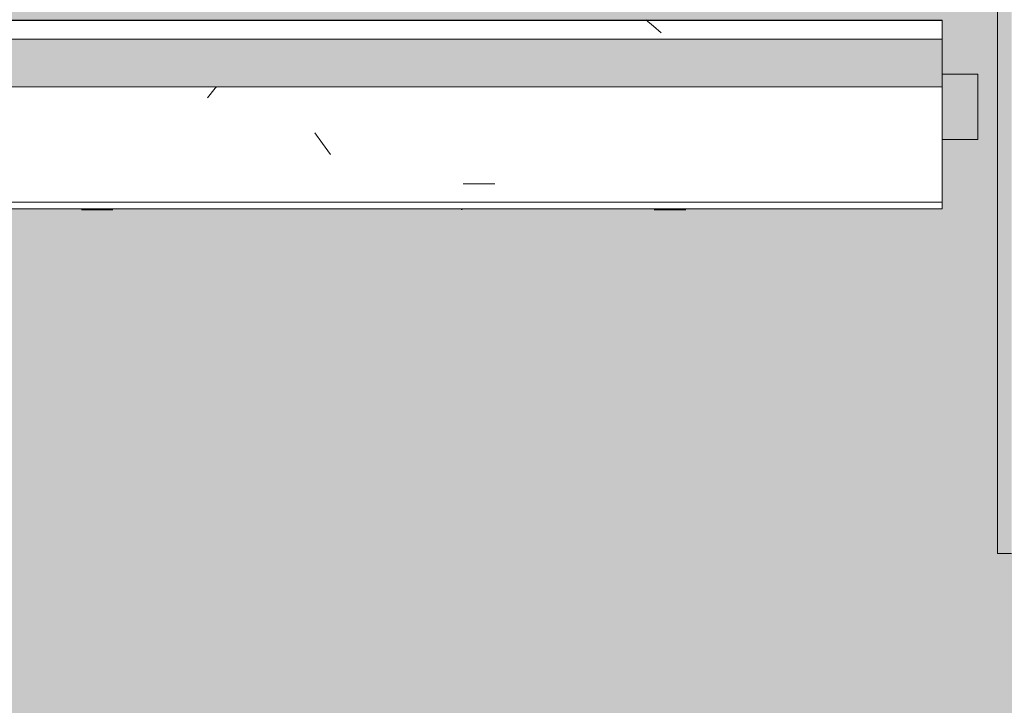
# Model space of a CAD drawing. Header units: millimetres. Extents: x -62808 to 53383, y -26781 to 33271.
# Tile 113 of 256: x -51272 to -50224, y 6631 to 7361. Entities that reach past the tile are written whole.
import ezdxf

# ---------------------------------------------------------------- set-up
doc = ezdxf.new("R2010")
doc.units = ezdxf.units.MM
for name, color, linetype, lineweight in [('A-FLOR-PATT', 8, 'Continuous', 25), ('A-GENM', 13, 'Continuous', 9), ('A-WALL', 113, 'Continuous', 18)]:
    doc.layers.add(name, color=color, linetype=linetype, lineweight=lineweight)

# ---------------------------------------------------------------- blocks, each defined once
blk = doc.blocks.new('FP_439-PLANTA DE CAIMENTO DE PISOS - 1_ PAV_')
at = {"layer": 'A-GENM', "lineweight": 5}
for p, q in [((-51206.4, 7159), (-51172.9, 7159)), ((-50596.8, 7159), (-50563.3, 7159))]:
    blk.add_line(p, q, dxfattribs=at)
blk = doc.blocks.new('FP_441-PLANTA DE CAIMENTO DE PISOS - 1_ PAV_')
at = {"layer": 'A-GENM', "lineweight": 5}
for p, q in [((-51206.4, 7159), (-51172.9, 7159)), ((-50596.8, 7159), (-50563.3, 7159))]:
    blk.add_line(p, q, dxfattribs=at)
blk = doc.blocks.new('FP_443-PLANTA DE CAIMENTO DE PISOS - 1_ PAV_')
at = {"layer": 'A-GENM', "lineweight": 5}
for p, q in [((-51206.4, 7158.9), (-51172.9, 7158.9)), ((-50596.8, 7158.9), (-50563.3, 7158.9))]:
    blk.add_line(p, q, dxfattribs=at)
blk = doc.blocks.new('FP_445-PLANTA DE CAIMENTO DE PISOS - 1_ PAV_')
at = {"layer": 'A-GENM', "lineweight": 5}
for p, q in [((-51206.4, 7158.9), (-51172.9, 7158.9)), ((-50596.8, 7158.9), (-50563.3, 7158.9))]:
    blk.add_line(p, q, dxfattribs=at)
blk = doc.blocks.new('FP_448-PLANTA DE CAIMENTO DE PISOS - 1_ PAV_')
at = {"layer": 'A-GENM', "lineweight": 5}
for p, q in [((-51206.4, 7158.8), (-51172.9, 7158.8)), ((-50801.9, 7159.6), (-50802, 7159.5)), ((-50596.8, 7158.8), (-50563.3, 7158.8))]:
    blk.add_line(p, q, dxfattribs=at)
blk = doc.blocks.new('FP_450-PLANTA DE CAIMENTO DE PISOS - 1_ PAV_')
at = {"layer": 'A-GENM', "lineweight": 5}
for p, q in [((-51206.4, 7158.7), (-51172.9, 7158.7)), ((-50801.9, 7159.5), (-50802, 7159.4)), ((-50801.8, 7159.6), (-50801.9, 7159.5)), ((-50596.8, 7158.7), (-50563.3, 7158.7))]:
    blk.add_line(p, q, dxfattribs=at)
blk = doc.blocks.new('FP_452-PLANTA DE CAIMENTO DE PISOS - 1_ PAV_')
at = {"layer": 'A-GENM', "lineweight": 5}
for p, q in [((-51206.4, 7158.7), (-51172.9, 7158.7)), ((-50801.9, 7159.4), (-50802, 7159.3)), ((-50801.8, 7159.5), (-50801.9, 7159.4)), ((-50596.8, 7158.7), (-50563.3, 7158.7))]:
    blk.add_line(p, q, dxfattribs=at)
blk = doc.blocks.new('FP_455-PLANTA DE CAIMENTO DE PISOS - 1_ PAV_')
at = {"layer": 'A-GENM', "lineweight": 5}
for p, q in [((-51206.4, 7158.7), (-51172.9, 7158.7)), ((-50801.9, 7159.3), (-50802, 7159.2)), ((-50801.8, 7159.4), (-50801.9, 7159.3)), ((-50801.7, 7159.6), (-50801.8, 7159.4)), ((-50596.8, 7158.7), (-50563.3, 7158.7))]:
    blk.add_line(p, q, dxfattribs=at)
blk = doc.blocks.new('FP_458-PLANTA DE CAIMENTO DE PISOS - 1_ PAV_')
at = {"layer": 'A-GENM', "lineweight": 5}
for p, q in [((-51206.4, 7158.6), (-51172.9, 7158.6)), ((-50801.9, 7159.2), (-50802, 7159.1)), ((-50801.8, 7159.4), (-50801.9, 7159.2)), ((-50801.7, 7159.5), (-50801.8, 7159.4)), ((-50801.6, 7159.6), (-50801.7, 7159.5)), ((-50596.8, 7158.6), (-50563.3, 7158.6))]:
    blk.add_line(p, q, dxfattribs=at)
blk = doc.blocks.new('FP_460-PLANTA DE CAIMENTO DE PISOS - 1_ PAV_')
at = {"layer": 'A-GENM', "lineweight": 5}
for p, q in [((-51206.4, 7158.6), (-51172.9, 7158.6)), ((-50801.9, 7159.2), (-50802, 7159.1)), ((-50801.8, 7159.3), (-50801.9, 7159.2)), ((-50801.7, 7159.4), (-50801.8, 7159.3)), ((-50801.6, 7159.5), (-50801.7, 7159.4)), ((-50801.5, 7159.6), (-50801.6, 7159.5)), ((-50596.8, 7158.6), (-50563.3, 7158.6))]:
    blk.add_line(p, q, dxfattribs=at)
blk = doc.blocks.new('FP_462-PLANTA DE CAIMENTO DE PISOS - 1_ PAV_')
at = {"layer": 'A-GENM', "lineweight": 5}
for p, q in [((-51206.4, 7158.5), (-51172.9, 7158.5)), ((-50801.9, 7159.1), (-50802, 7159)), ((-50801.8, 7159.2), (-50801.9, 7159.1)), ((-50801.7, 7159.3), (-50801.8, 7159.2)), ((-50801.6, 7159.4), (-50801.7, 7159.3)), ((-50801.5, 7159.5), (-50801.6, 7159.4)), ((-50596.8, 7158.5), (-50563.3, 7158.5))]:
    blk.add_line(p, q, dxfattribs=at)
blk = doc.blocks.new('FP_464-PLANTA DE CAIMENTO DE PISOS - 1_ PAV_')
at = {"layer": 'A-GENM', "lineweight": 5}
for p, q in [((-51206.4, 7158.5), (-51172.9, 7158.5)), ((-50801.9, 7159), (-50802, 7158.9)), ((-50801.8, 7159.1), (-50801.9, 7159)), ((-50801.7, 7159.2), (-50801.8, 7159.1)), ((-50801.6, 7159.3), (-50801.7, 7159.2)), ((-50801.5, 7159.4), (-50801.6, 7159.3)), ((-50801.4, 7159.6), (-50801.5, 7159.4)), ((-50596.8, 7158.5), (-50563.3, 7158.5))]:
    blk.add_line(p, q, dxfattribs=at)
blk = doc.blocks.new('FP_466-PLANTA DE CAIMENTO DE PISOS - 1_ PAV_')
at = {"layer": 'A-GENM', "lineweight": 5}
for p, q in [((-51206.4, 7158.5), (-51172.9, 7158.5)), ((-50801.9, 7158.9), (-50802, 7158.9)), ((-50801.8, 7159), (-50801.9, 7158.9)), ((-50801.7, 7159.1), (-50801.8, 7159)), ((-50801.6, 7159.2), (-50801.7, 7159.1)), ((-50801.5, 7159.3), (-50801.6, 7159.2)), ((-50801.4, 7159.5), (-50801.5, 7159.3)), ((-50801.3, 7159.6), (-50801.4, 7159.5)), ((-50596.8, 7158.5), (-50563.3, 7158.5))]:
    blk.add_line(p, q, dxfattribs=at)
blk = doc.blocks.new('FP_468-PLANTA DE CAIMENTO DE PISOS - 1_ PAV_')
at = {"layer": 'A-GENM', "lineweight": 5}
for p, q in [((-51206.4, 7158.5), (-51172.9, 7158.5)), ((-50801.9, 7158.9), (-50802, 7158.8)), ((-50801.8, 7159), (-50801.9, 7158.9)), ((-50801.7, 7159.1), (-50801.8, 7159)), ((-50801.6, 7159.1), (-50801.7, 7159.1)), ((-50801.5, 7159.3), (-50801.6, 7159.1)), ((-50801.4, 7159.4), (-50801.5, 7159.3)), ((-50801.3, 7159.5), (-50801.4, 7159.4)), ((-50801.2, 7159.6), (-50801.3, 7159.5)), ((-50596.8, 7158.5), (-50563.3, 7158.5))]:
    blk.add_line(p, q, dxfattribs=at)
blk = doc.blocks.new('FP_470-PLANTA DE CAIMENTO DE PISOS - 1_ PAV_')
at = {"layer": 'A-GENM', "lineweight": 5}
for p, q in [((-51206.4, 7158.4), (-51172.9, 7158.4)), ((-50801.9, 7158.8), (-50802, 7158.7)), ((-50801.8, 7158.9), (-50801.9, 7158.8)), ((-50801.7, 7159), (-50801.8, 7158.9)), ((-50801.6, 7159.1), (-50801.7, 7159)), ((-50801.5, 7159.2), (-50801.6, 7159.1)), ((-50801.4, 7159.3), (-50801.5, 7159.2)), ((-50801.3, 7159.4), (-50801.4, 7159.3)), ((-50801.2, 7159.5), (-50801.3, 7159.4)), ((-50801.1, 7159.6), (-50801.2, 7159.5)), ((-50596.8, 7158.4), (-50563.3, 7158.4))]:
    blk.add_line(p, q, dxfattribs=at)
blk = doc.blocks.new('FP_472-PLANTA DE CAIMENTO DE PISOS - 1_ PAV_')
at = {"layer": 'A-GENM', "lineweight": 5}
for p, q in [((-51206.4, 7158.4), (-51172.9, 7158.4)), ((-50801.9, 7158.8), (-50802, 7158.7)), ((-50801.8, 7158.8), (-50801.9, 7158.8)), ((-50801.7, 7158.9), (-50801.8, 7158.8)), ((-50801.6, 7159), (-50801.7, 7158.9)), ((-50801.5, 7159.1), (-50801.6, 7159)), ((-50801.4, 7159.2), (-50801.5, 7159.1)), ((-50801.3, 7159.3), (-50801.4, 7159.2)), ((-50801.2, 7159.4), (-50801.3, 7159.3)), ((-50801.1, 7159.5), (-50801.2, 7159.4)), ((-50596.8, 7158.4), (-50563.3, 7158.4))]:
    blk.add_line(p, q, dxfattribs=at)
blk = doc.blocks.new('FP_474-PLANTA DE CAIMENTO DE PISOS - 1_ PAV_')
at = {"layer": 'A-GENM', "lineweight": 5}
for p, q in [((-51206.4, 7158.4), (-51172.9, 7158.4)), ((-50801.9, 7158.7), (-50802, 7158.6)), ((-50801.8, 7158.8), (-50801.9, 7158.7)), ((-50801.7, 7158.8), (-50801.8, 7158.8)), ((-50801.6, 7158.9), (-50801.7, 7158.8)), ((-50801.5, 7159), (-50801.6, 7158.9)), ((-50801.4, 7159.1), (-50801.5, 7159)), ((-50801.3, 7159.2), (-50801.4, 7159.1)), ((-50801.2, 7159.3), (-50801.3, 7159.2)), ((-50801.1, 7159.4), (-50801.2, 7159.3)), ((-50801, 7159.6), (-50801.1, 7159.4)), ((-50596.8, 7158.4), (-50563.3, 7158.4))]:
    blk.add_line(p, q, dxfattribs=at)
blk = doc.blocks.new('FP_476-PLANTA DE CAIMENTO DE PISOS - 1_ PAV_')
at = {"layer": 'A-GENM', "lineweight": 5}
for p, q in [((-51206.4, 7158.4), (-51172.9, 7158.4)), ((-50801.9, 7158.7), (-50802, 7158.6)), ((-50801.8, 7158.7), (-50801.9, 7158.7)), ((-50801.7, 7158.8), (-50801.8, 7158.7)), ((-50801.6, 7158.9), (-50801.7, 7158.8)), ((-50801.5, 7158.9), (-50801.6, 7158.9)), ((-50801.4, 7159), (-50801.5, 7158.9)), ((-50801.3, 7159.1), (-50801.4, 7159)), ((-50801.2, 7159.2), (-50801.3, 7159.1)), ((-50801.1, 7159.3), (-50801.2, 7159.2)), ((-50801, 7159.5), (-50801.1, 7159.3)), ((-50800.9, 7159.6), (-50801, 7159.5)), ((-50596.8, 7158.4), (-50563.3, 7158.4))]:
    blk.add_line(p, q, dxfattribs=at)
blk = doc.blocks.new('FP_488-PLANTA DE CAIMENTO DE PISOS - 1_ PAV_')
at = {"layer": 'A-GENM', "lineweight": 5}
for p, q in [((-51063.9, 7287.8), (-51072.3, 7277.6)), ((-51062.7, 7289.2), (-51063.9, 7287.8)), ((-50949.7, 7229), (-50958.1, 7240.5)), ((-50941.3, 7217.2), (-50949.7, 7229)), ((-50800, 7186.1), (-50766.5, 7186.1))]:
    blk.add_line(p, q, dxfattribs=at)
blk = doc.blocks.new('FP_489-PLANTA DE CAIMENTO DE PISOS - 1_ PAV_')
at = {"layer": 'A-GENM', "color": 130, "lineweight": 5}
blk.add_line((-57817, 7159.6), (-50290.3, 7159.6), dxfattribs=at)
blk = doc.blocks.new('FP_491-PLANTA DE CAIMENTO DE PISOS - 1_ PAV_')
at = {"layer": 'A-GENM', "lineweight": 5}
for p, q in [((-50597.6, 7354), (-50605.9, 7360.8)), ((-50589.4, 7346.7), (-50597.6, 7354))]:
    blk.add_line(p, q, dxfattribs=at)
blk = doc.blocks.new('FP_492-PLANTA DE CAIMENTO DE PISOS - 1_ PAV_')
at = {"layer": 'A-GENM', "color": 130, "lineweight": 5}
blk.add_line((-50290.3, 7360.3), (-57817, 7360.3), dxfattribs=at)
blk = doc.blocks.new('Brises24 - Brises-4974356-PLANTA DE CAIMENTO DE PISOS - 1_ PAV_')
at = {"layer": 'A-GENM', "lineweight": 5}
for points in [[(-57836.4, 7289.2), (-50290.3, 7290.4), (-50290.3, 7340.1), (-57836.4, 7340.1), (-57836.4, 7290.4)], [(-50290.1, 7233.4), (-50252.3, 7233.4), (-50252.3, 7303), (-50290.3, 7303), (-50290.3, 7233.4)]]:
    blk.add_hatch(color=61, dxfattribs=at).paths.add_polyline_path(points)
at = {"layer": 'A-GENM', "color": 130, "lineweight": 5}
for p, q in [((-50290.3, 7359.8), (-57817, 7359.8)), ((-50290.3, 7360.3), (-50290.3, 7359.8)), ((-50290.3, 7359.8), (-50290.3, 7340.1)), ((-50290.3, 7233.8), (-50290.3, 7166.8)), ((-57817, 7166.8), (-50290.3, 7166.8)), ((-50290.3, 7166.8), (-50290.3, 7159.6)), ((-50290.3, 7159.6), (-50290.3, 7159.6)), ((-50290.3, 7159.6), (-50290.3, 7159.6)), ((-50290.3, 7159.6), (-50290.3, 7159.6)), ((-50290.3, 7159.6), (-50290.3, 7159.6)), ((-50290.3, 7159.6), (-50290.3, 7159.6)), ((-50290.3, 7159.6), (-50290.3, 7159.6)), ((-50290.3, 7159.6), (-50290.3, 7159.6)), ((-50290.3, 7159.6), (-50290.3, 7159.6)), ((-50290.3, 7159.6), (-50290.3, 7159.6)), ((-50290.3, 7159.6), (-50290.3, 7159.6)), ((-50290.3, 7159.6), (-50290.3, 7159.6)), ((-50290.3, 7159.6), (-50290.3, 7159.6)), ((-50290.3, 7159.6), (-50290.3, 7159.6)), ((-50290.3, 7159.6), (-50290.3, 7159.6)), ((-50290.3, 7159.6), (-50290.3, 7159.6)), ((-50290.3, 7159.6), (-50290.3, 7159.6)), ((-50290.3, 7159.6), (-50290.3, 7159.6)), ((-50290.3, 7159.6), (-50290.3, 7159.6)), ((-50290.3, 7159.6), (-50290.3, 7159.6)), ((-50290.3, 7159.6), (-50290.3, 7159.6)), ((-50290.3, 7159.6), (-50290.3, 7159.6)), ((-50290.3, 7159.6), (-50290.3, 7159.6)), ((-50290.3, 7159.6), (-50290.3, 7159.6))]:
    blk.add_line(p, q, dxfattribs=at)
at = {"layer": 'A-GENM', "color": 250}
for p, q in [((-50290.3, 7340.1), (-57836.4, 7340.1)), ((-50290.3, 7289.2), (-50290.3, 7340.1)), ((-50252.3, 7303), (-50290.3, 7303)), ((-50290.3, 7303), (-50290.3, 7233.4)), ((-50252.3, 7233.4), (-50252.3, 7303)), ((-57836.4, 7289.2), (-50290.3, 7289.2)), ((-50290.3, 7233.4), (-50252.3, 7233.4))]:
    blk.add_line(p, q, dxfattribs=at)
at = {"layer": 'A-GENM', "color": 130, "lineweight": 5}
for name in ['FP_492-PLANTA DE CAIMENTO DE PISOS - 1_ PAV_', 'FP_491-PLANTA DE CAIMENTO DE PISOS - 1_ PAV_', 'FP_488-PLANTA DE CAIMENTO DE PISOS - 1_ PAV_', 'FP_489-PLANTA DE CAIMENTO DE PISOS - 1_ PAV_', 'FP_476-PLANTA DE CAIMENTO DE PISOS - 1_ PAV_', 'FP_474-PLANTA DE CAIMENTO DE PISOS - 1_ PAV_', 'FP_472-PLANTA DE CAIMENTO DE PISOS - 1_ PAV_', 'FP_468-PLANTA DE CAIMENTO DE PISOS - 1_ PAV_', 'FP_470-PLANTA DE CAIMENTO DE PISOS - 1_ PAV_', 'FP_466-PLANTA DE CAIMENTO DE PISOS - 1_ PAV_', 'FP_464-PLANTA DE CAIMENTO DE PISOS - 1_ PAV_', 'FP_462-PLANTA DE CAIMENTO DE PISOS - 1_ PAV_', 'FP_458-PLANTA DE CAIMENTO DE PISOS - 1_ PAV_', 'FP_460-PLANTA DE CAIMENTO DE PISOS - 1_ PAV_', 'FP_455-PLANTA DE CAIMENTO DE PISOS - 1_ PAV_', 'FP_452-PLANTA DE CAIMENTO DE PISOS - 1_ PAV_', 'FP_448-PLANTA DE CAIMENTO DE PISOS - 1_ PAV_', 'FP_450-PLANTA DE CAIMENTO DE PISOS - 1_ PAV_', 'FP_445-PLANTA DE CAIMENTO DE PISOS - 1_ PAV_', 'FP_441-PLANTA DE CAIMENTO DE PISOS - 1_ PAV_', 'FP_443-PLANTA DE CAIMENTO DE PISOS - 1_ PAV_', 'FP_439-PLANTA DE CAIMENTO DE PISOS - 1_ PAV_']:
    blk.add_blockref(name, (0, 0), dxfattribs=at)
blk = doc.blocks.new('BE-PMSa-MOD-ARQ-ESCOLA-EX-000-R_0056_rvt-1-PLANTA DE CAIMENTO DE PISOS - 1_ PAV_')
at = {"layer": 'A-FLOR-PATT', "lineweight": 5}
h = blk.add_hatch(dxfattribs=at)
h.set_pattern_fill('FP_4', color=135, style=0, pattern_type=2)
h.set_pattern_definition([(45, (-18186.55, -4434.14), (0, 212.13203), [450, -150]), (135, (-18080.48, -4328.07), (1e-14, 212.13203), [450, -150])])
h.paths.add_polyline_path([(-7620.6, -25687.4), (-7620.3, -25685.9), (-7616.3, -25685.9), (-7615.8, -25657.5), (-7502.5, -25659.7), (-7502.5, -23934.2), (-7477.5, -23934.2), (-7477.5, -21918.1), (-7502.5, -21918.1), (-7502.5, -16763.1), (-7477.5, -16763.1), (-7477.5, 2311.9), (-2935.5, 2311.9), (-2935.5, 7555.9), (-10508.2, 7555.9), (-10508.2, 7055.9), (-27325.2, 7055.9), (-27325.2, 2311.5), (-27088, 2311.5), (-27088, 2392.6), (-26712, 2392.6), (-26712, 2311.5), (-9894.9, 2311.5), (-9894.9, -15523.5), (-9849.9, -15523.5), (-9850.4, -15643), (-9894.9, -15643), (-9894.9, -25621.4), (-9872.4, -25621.9), (-9872.4, -25665.9), (-7620.7, -25687.4)])
h.paths.add_polyline_path([(-7730.1, -25658.7), (-7770.1, -25657.9), (-7751.4, -24718.1), (-7711.4, -24718.9), (-7718.2, -25063.7)])
h.paths.add_polyline_path([(-9669.7, -25620.1), (-9709.7, -25619.3), (-9691, -24679.5), (-9651, -24680.3), (-9669.4, -25603.3)])
h.paths.add_polyline_path([(-8711.3, -22732.2), (-8713.6, -22734.7), (-8711.3, -22736), (-8711.3, -22733.4)])
h.paths.add_polyline_path([(-8711.3, -22730.4), (-8713.6, -22733.4), (-8711.3, -22731.2)])
h.paths.add_polyline_path([(-8661.3, -22732.2), (-8660.1, -22736), (-8658.9, -22734.7), (-8660.1, -22733.4)])
h.paths.add_polyline_path([(-8661.3, -22731.2), (-8661.3, -22732.2), (-8659.9, -22732.2)])
h.paths.add_polyline_path([(-8629, -22734.7), (-8631, -22732.2), (-8631.2, -22736.6), (-8630.2, -22736.6), (-8629.4, -22735.3)])
h.paths.add_polyline_path([(-8711.3, -22739.1), (-8711.3, -22737.2), (-8713.2, -22737.3), (-8712.1, -22738.3)])
h.paths.add_polyline_path([(-8739.2, -22739.6), (-8741.7, -22738.3), (-8741.9, -22732.2), (-8740.8, -22730.1), (-8733.4, -22729.8), (-8726.3, -22730.4), (-8716.9, -22729.9), (-8711.3, -22729.7), (-8661.3, -22730.4), (-8661.3, -22731.2), (-8645.7, -22729.8), (-8634, -22730.7), (-8631.8, -22730.4), (-8629.5, -22736), (-8630.5, -22739.1), (-8631.3, -22738.3), (-8632.2, -22738.3), (-8641.2, -22739.7), (-8656.5, -22739), (-8661.3, -22739.2), (-8661.3, -22739.7), (-8736.9, -22739.6)])
h.paths.add_polyline_path([(-27043, 2311.5), (-27040.5, 2311.5), (-27040.5, 2342.6), (-26757, 2342.6), (-26757, 2347.6), (-27043, 2346.5), (-27043, 2322.6)])
h.paths.add_polyline_path([(-34004.8, 2311.5), (-33529.2, 2311.5), (-33529.2, 6792.9), (-33747, 6792.9), (-33747, 7647.4), (-37320.5, 7647.4), (-37320.5, 7540.4), (-37758.5, 7540.4), (-37758.5, 7647.4), (-41332, 7647.4), (-41332, 7303), (-41294.1, 7303), (-41294.1, 7360.3), (-33786, 7359.8), (-33786, 7303), (-33748, 7303), (-33748, 7233.4), (-33786, 7233.4), (-33786, 7159.6), (-41294.1, 7160.3), (-41294.1, 7233.4), (-41332, 7233.4), (-41332, 6792.9), (-41622, 6792.9), (-41622, 7540.4), (-41753.5, 7540.4), (-41753.5, 7973.4), (-41622, 7973.4), (-41622, 8847.7), (-44952, 8847.7), (-44952, 7948.9), (-44844.5, 7948.9), (-44844.5, 7564.9), (-44952, 7564.9), (-44952, 6792.9), (-45242, 6792.9), (-45242, 7233.4), (-45259, 7233.4), (-45259, 7159.6), (-49941.5, 7158.7), (-49941.5, 6792.9), (-50231.5, 6792.9), (-50231.5, 7647.4), (-57817, 7647.4), (-57817, 7360.3), (-50290.3, 7359.8), (-50290.1, 7303), (-50252.3, 7303), (-50252.3, 7233.4), (-50290.3, 7233.4), (-50290.3, 7159.6), (-57817, 7158.7), (-57817, 6792.9), (-57979.5, 6792.9), (-57979.5, 6752.9), (-57990.5, 6752.9), (-57990.5, 5756), (-57979.5, 5756), (-57979.5, 5716), (-57983, 5716), (-57983, 5636), (-58037, 5636), (-58037, 3636), (-57983, 3636), (-57983, 3556), (-57993, 3556), (-57993, 3516), (-58004, 3516), (-58004, 2351.5), (-57993, 2351.5), (-57993, 2311.5), (-52960.9, 2311.5), (-52960.9, 2401), (-52558.4, 2401), (-52558.4, 2311.5), (-46406.8, 2311.5), (-46406.8, 2388), (-46020.8, 2388), (-46020.8, 2311.5), (-39870.2, 2311.5), (-39870.2, 2387.6), (-39484.2, 2387.6), (-39484.2, 2311.5), (-34164.8, 2311.5)])
h.paths.add_polyline_path([(-57884.2, 2405.1), (-57910.1, 2408.5), (-57934.2, 2418.5), (-57954.9, 2434.4), (-57970.8, 2455.1), (-57980.8, 2479.2), (-57984.2, 2505.1), (-57980.8, 2531), (-57970.8, 2555.1), (-57954.9, 2575.8), (-57934.2, 2591.7), (-57910.1, 2601.7), (-57884.2, 2605.1), (-57858.4, 2601.7), (-57834.2, 2591.7), (-57813.5, 2575.8), (-57797.6, 2555.1), (-57787.3, 2528.1), (-57784.2, 2505.1), (-57787.6, 2479.2), (-57797.6, 2455.1), (-57813.5, 2434.4), (-57834.2, 2418.5), (-57858.4, 2408.5)])
h.paths.add_polyline_path([(-45986.7, 2407.5), (-46012.6, 2410.9), (-46036.7, 2420.9), (-46057.4, 2436.8), (-46073.3, 2457.5), (-46083.3, 2481.7), (-46086.7, 2507.5), (-46083.3, 2533.4), (-46073.3, 2557.5), (-46057.4, 2578.2), (-46036.7, 2594.1), (-46012, 2604.2), (-45986.7, 2607.5), (-45960.9, 2604.1), (-45936.7, 2594.1), (-45915.5, 2577.6), (-45900.1, 2557.5), (-45890.1, 2533.4), (-45886.7, 2507.5), (-45890.1, 2481.7), (-45900.1, 2457.5), (-45916, 2436.8), (-45936.7, 2420.9), (-45960.9, 2410.9)])
h.paths.add_polyline_path([(-33908.2, 2410.8), (-33934.1, 2414.2), (-33958.2, 2424.2), (-33978.9, 2440.1), (-33994.8, 2460.8), (-34004.8, 2484.9), (-34008.2, 2510.8), (-34004.8, 2536.7), (-33994.8, 2560.8), (-33978.9, 2581.5), (-33958.2, 2597.4), (-33934.1, 2607.4), (-33908.2, 2610.8), (-33882.3, 2607.4), (-33858.2, 2597.4), (-33837.5, 2581.5), (-33821.6, 2560.8), (-33811.6, 2536.7), (-33808.2, 2510.8), (-33811.6, 2484.9), (-33821.6, 2460.8), (-33837.5, 2440.1), (-33858.2, 2424.2), (-33882.3, 2414.2)])
h.paths.add_polyline_path([(-43358, 4810.1), (-43355.5, 4807.7), (-43354.2, 4810.1), (-43356.8, 4810.1)])
h.paths.add_polyline_path([(-43359.8, 4810.1), (-43356.8, 4807.8), (-43359, 4810.1)])
h.paths.add_polyline_path([(-43358, 4860.1), (-43354.2, 4861.2), (-43355.5, 4862.4), (-43356.8, 4861.2)])
h.paths.add_polyline_path([(-43359, 4860.1), (-43358, 4860.1), (-43358, 4861.4)])
h.paths.add_polyline_path([(-43355.5, 4892.3), (-43358, 4890.3), (-43353.6, 4890.1), (-43353.6, 4891.1), (-43354.9, 4891.9)])
h.paths.add_polyline_path([(-43351.1, 4810.1), (-43353, 4810.1), (-43352.9, 4808.1), (-43351.9, 4809.2)])
h.paths.add_polyline_path([(-43355.5, 4778.9), (-43360.1, 4780.6), (-43360.4, 4788), (-43359.8, 4795), (-43360.3, 4804.4), (-43360.5, 4810.1), (-43359.8, 4860.1), (-43359, 4860.1), (-43360.4, 4875.6), (-43359.5, 4887.3), (-43359.8, 4889.5), (-43354.2, 4891.9), (-43351.1, 4890.8), (-43351.9, 4890), (-43351.9, 4889.1), (-43350.5, 4880.1), (-43351.2, 4864.8), (-43351, 4860.1), (-43350.5, 4860.1), (-43351.1, 4779.8), (-43354.2, 4779.1)])
h.paths.add_polyline_path([(-45242, 7303), (-45242, 7750.6), (-45261.5, 7750.6), (-45261.5, 7650.4), (-49809, 7650.4), (-49809, 7540.4), (-49941.5, 7540.4), (-49941.5, 7360.3), (-45259, 7359.8), (-45259, 7303)])
h.paths.add_polyline_path([(-33902.7, 7378.2), (-33928.6, 7381.6), (-33952.7, 7391.6), (-33973.5, 7407.5), (-33989.3, 7428.2), (-33999.3, 7452.3), (-34002.7, 7478.2), (-33998.6, 7505.7), (-33989.3, 7528.2), (-33973.5, 7548.9), (-33952.7, 7564.8), (-33928.6, 7574.8), (-33902.7, 7578.2), (-33876.9, 7574.8), (-33852.7, 7564.8), (-33832, 7548.9), (-33816.1, 7528.2), (-33806.2, 7504.1), (-33802.7, 7478.2), (-33806.2, 7452.3), (-33816.1, 7428.2), (-33832, 7407.5), (-33852.7, 7391.6), (-33876.9, 7381.6)])
h.paths.add_polyline_path([(-57704.1, 7403.2), (-57730, 7406.6), (-57754.1, 7416.6), (-57774.8, 7432.5), (-57790.7, 7453.2), (-57800.7, 7477.3), (-57803.8, 7505.7), (-57800.7, 7529.1), (-57790.7, 7553.2), (-57774.8, 7573.9), (-57754.1, 7589.8), (-57730, 7599.8), (-57704.1, 7603.2), (-57678.2, 7599.8), (-57654.1, 7589.8), (-57633.4, 7573.9), (-57617.5, 7553.2), (-57607.5, 7529.1), (-57604.1, 7503.2), (-57607.5, 7477.3), (-57617.5, 7453.2), (-57633.4, 7432.5), (-57654.1, 7416.6), (-57678.2, 7406.6)])
h.paths.add_polyline_path([(-41174.6, 7436.7), (-41200.4, 7440.1), (-41224.6, 7450.1), (-41245.3, 7466), (-41261.2, 7486.7), (-41271.2, 7510.8), (-41274.6, 7536.7), (-41271.2, 7562.6), (-41261.2, 7586.7), (-41245.3, 7607.4), (-41224.6, 7623.3), (-41200.4, 7633.3), (-41174.6, 7636.7), (-41148.7, 7633.3), (-41124.6, 7623.3), (-41103.9, 7607.4), (-41088, 7586.7), (-41078, 7562.6), (-41074.6, 7536.7), (-41078, 7510.8), (-41088, 7486.7), (-41103.9, 7466), (-41124.6, 7450.1), (-41148.7, 7440.1)])
h.paths.add_polyline_path([(-33320.9, 7969.3), (-31276.4, 7969.3), (-31276.4, 13565.9), (-1592.6, 13565.9), (-1592.6, 16651.9), (-1626.5, 16651.9), (-1626.5, 16686.4), (-7087.5, 16686.4), (-7087.5, 16651.9), (-7471.5, 16651.9), (-7471.5, 16686.4), (-10558.5, 16686.4), (-10558.5, 16625.9), (-11000.5, 16625.9), (-11000.5, 16686.4), (-18577.5, 16686.4), (-18577.5, 16651.9), (-18961.5, 16651.9), (-18961.5, 16686.4), (-22082.5, 16686.4), (-22082.5, 16651.9), (-22466.5, 16651.9), (-22466.5, 16686.4), (-30072.5, 16686.4), (-30072.5, 16651.9), (-30456.5, 16651.9), (-30456.5, 16686.4), (-33337.5, 16686.4), (-33337.5, 15656.9), (-33352.5, 15656.9), (-33352.5, 15266.9), (-33337.5, 15266.9), (-33337.5, 7973.4), (-33325.5, 7973.4), (-33325.5, 7969.3)])
h.paths.add_polyline_path([(-7483.3, 13017.9), (-7295.5, 13017.9), (-7295.5, 13065.9), (-7685.5, 13065.9), (-7685.5, 13017.9), (-7497.7, 13017.9)])
h.paths.add_polyline_path([(-28036.1, 13017.9), (-28020.4, 13017.9), (-28020.4, 13065.9), (-28410.4, 13065.9), (-28410.4, 13017.9), (-28065.4, 13017.9)])
h.paths.add_polyline_path([(-2642.9, 13042.4), (-2430.4, 13042.4), (-2430.4, 13065.9), (-2868.4, 13065.9), (-2868.4, 13042.4), (-2656, 13042.4)])
h.paths.add_polyline_path([(-25689.5, 13046.9), (-25674.5, 13046.9), (-25674.5, 13065.9), (-26116.5, 13065.9), (-26116.5, 13046.9), (-25719.5, 13046.9)])
h.paths.add_polyline_path([(-13416.5, 13046.9), (-12929.5, 13046.9), (-12929.5, 13065.9), (-13416.5, 13065.9)])
h.paths.add_polyline_path([(-14489.5, 13046.9), (-14474.5, 13046.9), (-14474.5, 13065.9), (-14916.5, 13065.9), (-14916.5, 13046.9), (-14519.5, 13046.9)])
h.paths.add_polyline_path([(-20314.5, 13046.9), (-20249.5, 13046.9), (-20249.5, 13065.9), (-20691.5, 13065.9), (-20691.5, 13046.9), (-20370.6, 13046.9)])
h.paths.add_polyline_path([(-8501.7, 14834.1), (-8499.2, 14836.1), (-8503.6, 14836.3), (-8503.5, 14835.3), (-8502.2, 14834.5)])
h.paths.add_polyline_path([(-8499.2, 14866.4), (-8503, 14865.2), (-8501.7, 14864), (-8500.4, 14865.2)])
h.paths.add_polyline_path([(-8504.2, 14916.4), (-8500.4, 14917.5), (-8501.7, 14918.7), (-8503, 14917.5)])
h.paths.add_polyline_path([(-8501.7, 14921.1), (-8498.2, 14916.4), (-8498.2, 14917.3), (-8500.5, 14919.8)])
h.paths.add_polyline_path([(-8506, 14916.4), (-8504.2, 14916.4), (-8504.2, 14918.3), (-8505.2, 14917.2)])
h.paths.add_polyline_path([(-8501.7, 14834.1), (-8506, 14835.6), (-8505.2, 14836.4), (-8505.2, 14837.3), (-8506.6, 14846.3), (-8506, 14861.6), (-8506.2, 14866.4), (-8506.7, 14866.4), (-8506, 14946.6), (-8499.2, 14947), (-8497.1, 14945.9), (-8496.7, 14938.5), (-8497.4, 14931.4), (-8496.9, 14922), (-8496.7, 14916.4), (-8497.4, 14866.4), (-8498.2, 14866.4), (-8496.8, 14850.8), (-8497.7, 14839.1), (-8497.4, 14836.9), (-8500.4, 14834.6)])
h.paths.add_polyline_path([(-21087.2, 14834.1), (-21084.7, 14836.1), (-21089.1, 14836.3), (-21089.1, 14835.3), (-21087.7, 14834.5)])
h.paths.add_polyline_path([(-21084.7, 14866.4), (-21088.5, 14865.2), (-21087.2, 14864), (-21085.9, 14865.2)])
h.paths.add_polyline_path([(-21089.7, 14916.4), (-21085.9, 14917.5), (-21087.2, 14918.7), (-21088.5, 14917.5)])
h.paths.add_polyline_path([(-21087.2, 14921.1), (-21083.7, 14916.4), (-21083.7, 14917.3), (-21086, 14919.8)])
h.paths.add_polyline_path([(-21091.5, 14916.4), (-21089.7, 14916.4), (-21089.7, 14918.4), (-21090.7, 14917.2)])
h.paths.add_polyline_path([(-21087.2, 14834.1), (-21091.5, 14835.6), (-21090.7, 14836.4), (-21090.8, 14837.3), (-21092.2, 14846.3), (-21091.5, 14861.6), (-21091.7, 14866.4), (-21092.2, 14866.4), (-21091.5, 14946.6), (-21084.7, 14947), (-21082.6, 14945.9), (-21082.3, 14938.5), (-21082.9, 14931.4), (-21082.4, 14922), (-21082.2, 14916.4), (-21082.9, 14866.4), (-21083.7, 14866.4), (-21082.3, 14850.8), (-21083.2, 14839.1), (-21082.9, 14836.9), (-21085.9, 14834.6)])
h.paths.add_polyline_path([(-30958.7, 14888.9), (-30959.9, 14892.7), (-30961.1, 14891.4), (-30959.9, 14890.1)])
h.paths.add_polyline_path([(-30963.5, 14891.4), (-30958.7, 14894.9), (-30959.6, 14894.9), (-30962.2, 14892.6)])
h.paths.add_polyline_path([(-30958.7, 14887), (-30958.7, 14888.9), (-30960.8, 14888.9), (-30959.6, 14887.8)])
h.paths.add_polyline_path([(-30908.7, 14893.9), (-30907.6, 14890.1), (-30906.4, 14891.4), (-30907.6, 14892.7)])
h.paths.add_polyline_path([(-30908.7, 14894.9), (-30908.7, 14893.9), (-30907.4, 14893.9)])
h.paths.add_polyline_path([(-30876.5, 14891.4), (-30878.5, 14893.9), (-30878.7, 14889.5), (-30877.7, 14889.5), (-30876.9, 14890.8)])
h.paths.add_polyline_path([(-30958.7, 14886.4), (-30958.7, 14887), (-30972.4, 14886.8), (-30977.5, 14887), (-30986.7, 14886.4), (-30989.2, 14887.8), (-30989.4, 14893.9), (-30988.2, 14896), (-30980.8, 14896.3), (-30973.8, 14895.7), (-30964.4, 14896.2), (-30958.7, 14896.4), (-30908.7, 14895.7), (-30908.7, 14894.9), (-30893.2, 14896.3), (-30881.5, 14895.4), (-30879.3, 14895.7), (-30876.9, 14890.1), (-30878, 14887), (-30878.8, 14887.8), (-30879.7, 14887.8), (-30888.7, 14886.4), (-30904, 14887.1), (-30908.7, 14886.9), (-30908.7, 14886.4)])
h.paths.add_polyline_path([(-33368.9, 16805.9), (-33352.5, 16805.9), (-33352.5, 16845.9), (-33457, 16845.8), (-33456.8, 16805.9), (-33396.5, 16805.9)])
at = {"layer": 'A-WALL', "lineweight": 5}
blk.add_hatch(color=254, dxfattribs=at).paths.add_polyline_path([(-50231.5, 6792.9), (-50216.5, 6792.9), (-50216.5, 7836.8), (-50231.5, 7836.8), (-50231.5, 6807.9)])
at = {"layer": 'A-WALL', "color": 250, "lineweight": 9}
for p, q in [((-50231.5, 7759.3), (-50231.5, 6792.9)), ((-50231.5, 6792.9), (-50216.5, 6792.9))]:
    blk.add_line(p, q, dxfattribs=at)
at = {"layer": 'A-GENM', "color": 90, "lineweight": 5}
blk.add_blockref('Brises24 - Brises-4974356-PLANTA DE CAIMENTO DE PISOS - 1_ PAV_', (0, 0), dxfattribs=at)

msp = doc.modelspace()

# ---------------------------------------------------------------- block references
at = {"lineweight": 5}
msp.add_blockref('BE-PMSa-MOD-ARQ-ESCOLA-EX-000-R_0056_rvt-1-PLANTA DE CAIMENTO DE PISOS - 1_ PAV_', (0, 0), dxfattribs=at)

doc.saveas('drawing.dxf')
